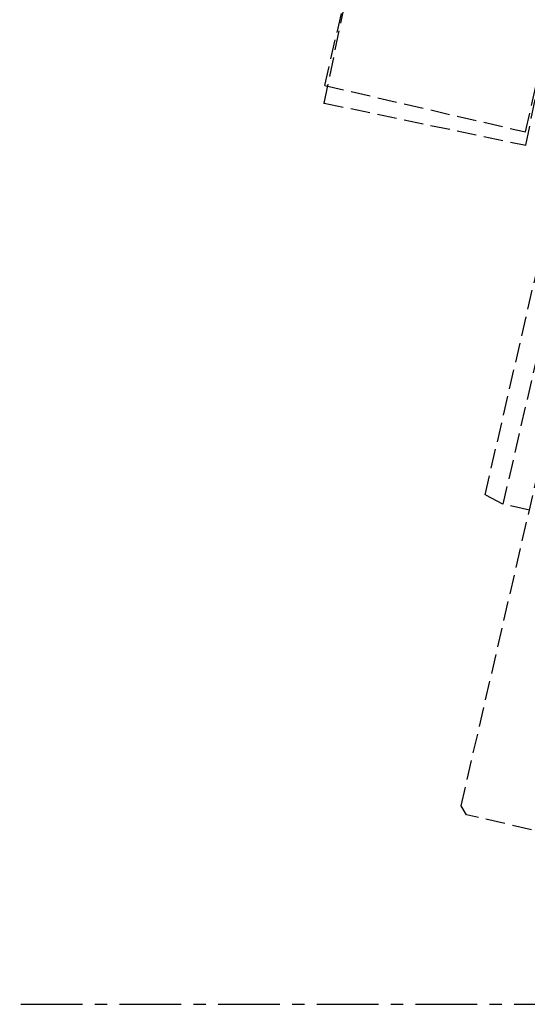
# Model space of a CAD drawing. Header units: millimetres. Extents: x 42975 to 708721, y 118172 to 172014.
# Tile 167 of 256: x 337837 to 337967, y 147637 to 147890. Entities that reach past the tile are written whole.
import ezdxf

# ---------------------------------------------------------------- set-up
doc = ezdxf.new("R2010")
doc.units = ezdxf.units.MM
doc.linetypes.add('ГТО-1 Пунктир', pattern=[7, 5, -2])
doc.linetypes.add('осевая', pattern=[50.8, 31.75, -6.35, 6.35, -6.35])
for name, color, linetype, lineweight in [('ГТО-2_Оси_025', 6, 'осевая', 25), ('ГТО-2_Размеры_035', 2, 'Continuous', 35), ('ОГОС_Пунктир_025', 151, 'ГТО-1 Пунктир', 25)]:
    doc.layers.add(name, color=color, linetype=linetype, lineweight=lineweight)

# ---------------------------------------------------------------- blocks, each defined once
blk = doc.blocks.new('ОГСО_Затвор_План')
at = {"layer": 'ОГОС_Пунктир_025'}
for p, q in [((-1334.21, -65.3), (-1334.13, 10.7)), ((-1281.21, -65.35), (-1281.13, 10.65)), ((-1333.33, -69.76), (-1334.92, 6.22)), ((-1280.35, -68.66), (-1281.93, 7.33)), ((-1334.21, -65.3), (-1281.21, -65.35)), ((-1265.3, -64.34), (-1265.3, -160)), ((-1333.33, -69.76), (-1280.35, -68.66))]:
    blk.add_line(p, q, dxfattribs=at)
for points in [[(-1258.3, -160), (-1265.3, -160), (-1270.3, -158.66), (-1270.3, -64.45)], [(-1219.3, -240), (-1227.3, -240), (-1227.3, -235), (-1232.3, -235), (-1232.3, -240), (-1256.4, -240), (-1258.3, -238.1), (-1258.3, -64.2)]]:
    blk.add_lwpolyline(points, dxfattribs=at)
blk.add_point((-1333.33, -69.76), dxfattribs=at)
blk = doc.blocks.new('A$C1AA538EC')
at = {"layer": 'ГТО-2_Размеры_035', "rotation": 346.9999999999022}
blk.add_blockref('ОГСО_Затвор_План', (-6044.68, -11100.1), dxfattribs=at)

msp = doc.modelspace()

# ---------------------------------------------------------------- linework, layer by layer
at = {"layer": 'ГТО-2_Оси_025', "ltscale": 0.5}
msp.add_line((308398.4, 147637.02), (372499.03, 147637.02), dxfattribs=at)

# ---------------------------------------------------------------- block references
at = {"layer": 'ГТО-2_Размеры_035'}
msp.add_blockref('A$C1AA538EC', (345274.63, 158737.11), dxfattribs=at)

doc.saveas('drawing.dxf')
